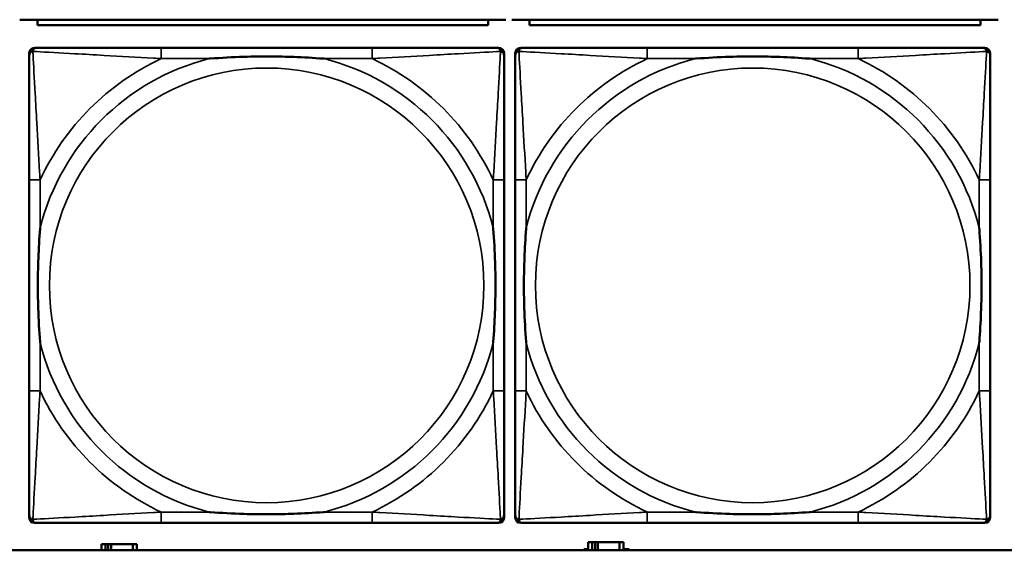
# Model space of a CAD drawing. Header units: inches. Extents: x 1.9 to 64.4, y 1.6 to 69.2.
# Tile 190 of 256: x 42.317 to 43.737, y 50.862 to 51.626. Entities that reach past the tile are written whole.
import ezdxf

# ---------------------------------------------------------------- set-up
doc = ezdxf.new("R2010")
doc.units = ezdxf.units.IN
doc.header["$MEASUREMENT"] = 0
doc.layers.add('Visible (ANSI)', color=7, linetype='Continuous', lineweight=50)
doc.layers.add('Visible Narrow (ANSI)', color=7, linetype='Continuous', lineweight=35)

msp = doc.modelspace()

# ---------------------------------------------------------------- linework, layer by layer
at = {"layer": 'Visible (ANSI)'}
for p, q in [((42.3169, 51.6264), (43.0179, 51.6264)), ((42.3424, 51.6264), (42.3424, 51.6184)), ((42.9924, 51.6184), (42.3424, 51.6184)), ((42.9924, 51.6184), (42.9924, 51.6264)), ((43.0269, 51.6264), (43.7279, 51.6264)), ((43.0524, 51.6264), (43.0524, 51.6184)), ((43.7024, 51.6184), (43.0524, 51.6184)), ((43.7024, 51.6184), (43.7024, 51.6264)), ((42.3306, 50.9089), (42.3306, 51.5781)), ((42.3385, 51.586), (42.3424, 51.586)), ((42.8251, 51.586), (42.5211, 51.586)), ((43.0038, 51.586), (43.0077, 51.586)), ((43.0156, 51.5781), (43.0156, 51.5742)), ((43.0316, 50.9089), (43.0316, 51.5781)), ((43.0395, 51.586), (43.0434, 51.586)), ((43.5261, 51.586), (43.2221, 51.586)), ((43.7048, 51.586), (43.7087, 51.586)), ((43.7166, 51.5781), (43.7166, 51.5742)), ((42.3306, 51.3955), (42.3306, 51.0915)), ((43.0156, 51.0915), (43.0156, 51.3955)), ((43.0316, 51.3955), (43.0316, 51.0915)), ((43.7166, 51.0915), (43.7166, 51.3955)), ((43.0156, 50.9128), (43.0156, 50.9089)), ((43.7166, 50.9128), (43.7166, 50.9089)), ((43.0077, 50.901), (42.3385, 50.901)), ((42.5211, 50.901), (42.8251, 50.901)), ((43.7087, 50.901), (43.0395, 50.901)), ((43.2221, 50.901), (43.5261, 50.901)), ((42.4407, 50.8706), (42.4349, 50.8706)), ((42.4349, 50.8706), (42.4349, 50.8616)), ((42.4407, 50.8706), (42.4447, 50.8706)), ((42.4407, 50.8616), (42.4407, 50.8706)), ((42.4447, 50.8616), (42.4447, 50.8706)), ((42.4447, 50.8706), (42.4488, 50.8706)), ((42.4488, 50.8706), (42.4488, 50.8616)), ((42.4488, 50.8706), (42.48, 50.8706)), ((42.48, 50.8706), (42.48, 50.8616)), ((42.4859, 50.8706), (42.48, 50.8706)), ((42.4859, 50.8616), (42.4859, 50.8706)), ((43.1427, 50.8736), (43.1369, 50.8736)), ((43.1369, 50.8736), (43.1369, 50.8616)), ((43.1427, 50.8736), (43.1467, 50.8736)), ((43.1427, 50.8616), (43.1427, 50.8736)), ((43.1467, 50.8616), (43.1467, 50.8736)), ((43.1467, 50.8736), (43.1508, 50.8736)), ((43.1508, 50.8736), (43.1508, 50.8616)), ((43.1508, 50.8736), (43.182, 50.8736)), ((43.182, 50.8736), (43.182, 50.8616)), ((43.1879, 50.8736), (43.182, 50.8736)), ((43.1879, 50.8616), (43.1879, 50.8736)), ((45.17, 50.8616), (22.395, 50.8616)), ((43.1304, 50.8616), (43.1304, 50.8631)), ((43.1304, 50.8631), (43.1369, 50.8631)), ((43.1879, 50.8631), (43.196, 50.8631)), ((43.196, 50.8631), (43.196, 50.8616))]:
    msp.add_line(p, q, dxfattribs=at)
for centre, radius, start, end in [((42.3385, 51.5781), 0.00787, 90, 180), ((42.3424, 51.5742), 0.0118, 90, 180), ((43.0038, 51.5742), 0.0118, 0, 90), ((43.0077, 51.5781), 0.00787, 0, 90), ((43.0395, 51.5781), 0.00787, 90, 180), ((43.0434, 51.5742), 0.0118, 90, 180), ((43.7048, 51.5742), 0.0118, 0, 90), ((43.7087, 51.5781), 0.00787, 0, 90), ((42.3424, 50.9128), 0.0118, 180, 270), ((42.3385, 50.9089), 0.00787, 180, 270), ((43.0038, 50.9128), 0.0118, 270, 360), ((43.0077, 50.9089), 0.00787, 270, 0), ((43.0434, 50.9128), 0.0118, 180, 270), ((43.0395, 50.9089), 0.00787, 180, 270), ((43.7048, 50.9128), 0.0118, 270, 360), ((43.7087, 50.9089), 0.00787, 270, 0)]:
    msp.add_arc(centre, radius, start, end, dxfattribs=at)
for points, knots in [([(42.5211, 51.586), (42.5176, 51.586), (42.514, 51.586), (42.5104, 51.586), (42.4772, 51.586), (42.4435, 51.586), (42.4126, 51.586), (42.3857, 51.586), (42.3601, 51.586), (42.3467, 51.586), (42.3451, 51.586), (42.3436, 51.586), (42.3424, 51.586)], [0, 0, 0, 0, 0.0272471, 0.0272471, 0.0272471, 0.2790553, 0.2790553, 0.2790553, 0.4988354, 0.4988354, 0.4988354, 0.5252205, 0.5252205, 0.5252205, 0.5252205]), ([(43.0038, 51.586), (42.9889, 51.586), (42.9473, 51.586), (42.9067, 51.586), (42.8801, 51.586), (42.8523, 51.586), (42.8251, 51.586)], [-0.5252205, -0.5252205, -0.5252205, -0.5252205, -0.20743, -0.20743, -0.20743, 0, 0, 0, 0]), ([(43.2221, 51.586), (43.2186, 51.586), (43.215, 51.586), (43.2114, 51.586), (43.1782, 51.586), (43.1445, 51.586), (43.1136, 51.586), (43.0867, 51.586), (43.0611, 51.586), (43.0477, 51.586), (43.0461, 51.586), (43.0446, 51.586), (43.0434, 51.586)], [0, 0, 0, 0, 0.0272471, 0.0272471, 0.0272471, 0.2790553, 0.2790553, 0.2790553, 0.4988354, 0.4988354, 0.4988354, 0.5252205, 0.5252205, 0.5252205, 0.5252205]), ([(43.7048, 51.586), (43.6899, 51.586), (43.6483, 51.586), (43.6077, 51.586), (43.5811, 51.586), (43.5533, 51.586), (43.5261, 51.586)], [-0.5252205, -0.5252205, -0.5252205, -0.5252205, -0.20743, -0.20743, -0.20743, 0, 0, 0, 0]), ([(42.3306, 51.5742), (42.3306, 51.5593), (42.3306, 51.5177), (42.3306, 51.4771), (42.3306, 51.4505), (42.3306, 51.4227), (42.3306, 51.3955)], [-0.5252205, -0.5252205, -0.5252205, -0.5252205, -0.20743, -0.20743, -0.20743, 0, 0, 0, 0]), ([(42.5904, 51.5703), (42.5908, 51.5703), (42.5912, 51.5703), (42.6077, 51.5716), (42.6238, 51.5724), (42.6468, 51.5731), (42.6535, 51.5733), (42.6626, 51.5734), (42.6651, 51.5734), (42.6692, 51.5734), (42.6708, 51.5734), (42.6739, 51.5734), (42.6754, 51.5734), (42.679, 51.5734), (42.6811, 51.5734), (42.6872, 51.5734), (42.6914, 51.5733), (42.7011, 51.5731), (42.7067, 51.5729), (42.7265, 51.5722), (42.7405, 51.5714), (42.755, 51.5703), (42.7554, 51.5703), (42.7559, 51.5703)], [-0.416114, -0.416114, -0.416114, -0.416114, -0.4127691, -0.4127691, -0.2896446, -0.2896446, -0.2388934, -0.2388934, -0.2201881, -0.2201881, -0.2080204, -0.2080204, -0.196499, -0.196499, -0.1809939, -0.1809939, -0.149741, -0.149741, -0.1073162, -0.1073162, 0, 0, 0.0033356, 0.0033356, 0.0033356, 0.0033356]), ([(43.0156, 51.3955), (43.0156, 51.399), (43.0156, 51.4026), (43.0156, 51.4062), (43.0156, 51.4394), (43.0156, 51.4731), (43.0156, 51.504), (43.0156, 51.5309), (43.0156, 51.5565), (43.0156, 51.5699), (43.0156, 51.5715), (43.0156, 51.573), (43.0156, 51.5742)], [0, 0, 0, 0, 0.0272471, 0.0272471, 0.0272471, 0.2790553, 0.2790553, 0.2790553, 0.4988354, 0.4988354, 0.4988354, 0.5252205, 0.5252205, 0.5252205, 0.5252205]), ([(43.0316, 51.5742), (43.0316, 51.5593), (43.0316, 51.5177), (43.0316, 51.4771), (43.0316, 51.4505), (43.0316, 51.4227), (43.0316, 51.3955)], [-0.5252205, -0.5252205, -0.5252205, -0.5252205, -0.20743, -0.20743, -0.20743, 0, 0, 0, 0]), ([(43.2914, 51.5703), (43.2918, 51.5703), (43.2922, 51.5703), (43.3087, 51.5716), (43.3248, 51.5724), (43.3478, 51.5731), (43.3545, 51.5733), (43.3636, 51.5734), (43.3661, 51.5734), (43.3702, 51.5734), (43.3718, 51.5734), (43.3749, 51.5734), (43.3764, 51.5734), (43.38, 51.5734), (43.3821, 51.5734), (43.3882, 51.5734), (43.3924, 51.5733), (43.4021, 51.5731), (43.4077, 51.5729), (43.4275, 51.5722), (43.4415, 51.5714), (43.456, 51.5703), (43.4564, 51.5703), (43.4569, 51.5703)], [-0.416114, -0.416114, -0.416114, -0.416114, -0.4127691, -0.4127691, -0.2896446, -0.2896446, -0.2388934, -0.2388934, -0.2201881, -0.2201881, -0.2080204, -0.2080204, -0.196499, -0.196499, -0.1809939, -0.1809939, -0.149741, -0.149741, -0.1073162, -0.1073162, 0, 0, 0.0033356, 0.0033356, 0.0033356, 0.0033356]), ([(43.7166, 51.3955), (43.7166, 51.399), (43.7166, 51.4026), (43.7166, 51.4062), (43.7166, 51.4394), (43.7166, 51.4731), (43.7166, 51.504), (43.7166, 51.5309), (43.7166, 51.5565), (43.7166, 51.5699), (43.7166, 51.5715), (43.7166, 51.573), (43.7166, 51.5742)], [0, 0, 0, 0, 0.0272471, 0.0272471, 0.0272471, 0.2790553, 0.2790553, 0.2790553, 0.4988354, 0.4988354, 0.4988354, 0.5252205, 0.5252205, 0.5252205, 0.5252205]), ([(42.3463, 51.1608), (42.3463, 51.1612), (42.3463, 51.1616), (42.345, 51.1781), (42.3442, 51.1942), (42.3435, 51.2171), (42.3433, 51.2238), (42.3432, 51.233), (42.3432, 51.2355), (42.3432, 51.2396), (42.3432, 51.2412), (42.3432, 51.2443), (42.3432, 51.2458), (42.3432, 51.2494), (42.3432, 51.2515), (42.3432, 51.2576), (42.3433, 51.2618), (42.3435, 51.2715), (42.3437, 51.2771), (42.3444, 51.2969), (42.3452, 51.3109), (42.3463, 51.3254), (42.3463, 51.3258), (42.3463, 51.3262)], [-0.416114, -0.416114, -0.416114, -0.416114, -0.4127691, -0.4127691, -0.2896446, -0.2896446, -0.2388934, -0.2388934, -0.2201881, -0.2201881, -0.2080204, -0.2080204, -0.196499, -0.196499, -0.1809939, -0.1809939, -0.149741, -0.149741, -0.1073162, -0.1073162, 0, 0, 0.0033356, 0.0033356, 0.0033356, 0.0033356]), ([(42.9999, 51.3262), (42.9999, 51.3258), (42.9999, 51.3254), (43.0012, 51.3089), (43.002, 51.2928), (43.0028, 51.2699), (43.0029, 51.2632), (43.003, 51.254), (43.003, 51.2515), (43.003, 51.2474), (43.0031, 51.2458), (43.0031, 51.2427), (43.0031, 51.2412), (43.003, 51.2376), (43.003, 51.2356), (43.003, 51.2294), (43.0029, 51.2252), (43.0027, 51.2155), (43.0025, 51.2099), (43.0018, 51.1902), (43.001, 51.1761), (42.9999, 51.1616), (42.9999, 51.1612), (42.9999, 51.1608)], [-0.416114, -0.416114, -0.416114, -0.416114, -0.4127691, -0.4127691, -0.2896446, -0.2896446, -0.2388934, -0.2388934, -0.2201881, -0.2201881, -0.2080204, -0.2080204, -0.196499, -0.196499, -0.1809939, -0.1809939, -0.149741, -0.149741, -0.1073162, -0.1073162, 0, 0, 0.0033356, 0.0033356, 0.0033356, 0.0033356]), ([(43.0473, 51.1608), (43.0473, 51.1612), (43.0473, 51.1616), (43.046, 51.1781), (43.0452, 51.1942), (43.0445, 51.2171), (43.0443, 51.2238), (43.0442, 51.233), (43.0442, 51.2355), (43.0442, 51.2396), (43.0442, 51.2412), (43.0442, 51.2443), (43.0442, 51.2458), (43.0442, 51.2494), (43.0442, 51.2515), (43.0442, 51.2576), (43.0443, 51.2618), (43.0445, 51.2715), (43.0447, 51.2771), (43.0454, 51.2969), (43.0462, 51.3109), (43.0473, 51.3254), (43.0473, 51.3258), (43.0473, 51.3262)], [-0.416114, -0.416114, -0.416114, -0.416114, -0.4127691, -0.4127691, -0.2896446, -0.2896446, -0.2388934, -0.2388934, -0.2201881, -0.2201881, -0.2080204, -0.2080204, -0.196499, -0.196499, -0.1809939, -0.1809939, -0.149741, -0.149741, -0.1073162, -0.1073162, 0, 0, 0.0033356, 0.0033356, 0.0033356, 0.0033356]), ([(43.7009, 51.3262), (43.7009, 51.3258), (43.7009, 51.3254), (43.7022, 51.3089), (43.703, 51.2928), (43.7038, 51.2699), (43.7039, 51.2632), (43.704, 51.254), (43.704, 51.2515), (43.704, 51.2474), (43.7041, 51.2458), (43.7041, 51.2427), (43.7041, 51.2412), (43.704, 51.2376), (43.704, 51.2356), (43.704, 51.2294), (43.7039, 51.2252), (43.7037, 51.2155), (43.7035, 51.2099), (43.7028, 51.1902), (43.702, 51.1761), (43.7009, 51.1616), (43.7009, 51.1612), (43.7009, 51.1608)], [-0.416114, -0.416114, -0.416114, -0.416114, -0.4127691, -0.4127691, -0.2896446, -0.2896446, -0.2388934, -0.2388934, -0.2201881, -0.2201881, -0.2080204, -0.2080204, -0.196499, -0.196499, -0.1809939, -0.1809939, -0.149741, -0.149741, -0.1073162, -0.1073162, 0, 0, 0.0033356, 0.0033356, 0.0033356, 0.0033356]), ([(42.3306, 51.0915), (42.3306, 51.0643), (42.3306, 51.0365), (42.3306, 51.0099), (42.3306, 50.9693), (42.3306, 50.9277), (42.3306, 50.9128)], [3.9382945, 3.9382945, 3.9382945, 3.9382945, 4.1457245, 4.1457245, 4.1457245, 4.463515, 4.463515, 4.463515, 4.463515]), ([(43.0156, 50.9128), (43.0156, 50.9277), (43.0156, 50.9693), (43.0156, 51.0099), (43.0156, 51.0365), (43.0156, 51.0643), (43.0156, 51.0915)], [-0.5252205, -0.5252205, -0.5252205, -0.5252205, -0.20743, -0.20743, -0.20743, 0, 0, 0, 0]), ([(43.0316, 51.0915), (43.0316, 51.0643), (43.0316, 51.0365), (43.0316, 51.0099), (43.0316, 50.9693), (43.0316, 50.9277), (43.0316, 50.9128)], [3.9382945, 3.9382945, 3.9382945, 3.9382945, 4.1457245, 4.1457245, 4.1457245, 4.463515, 4.463515, 4.463515, 4.463515]), ([(43.7166, 50.9128), (43.7166, 50.9277), (43.7166, 50.9693), (43.7166, 51.0099), (43.7166, 51.0365), (43.7166, 51.0643), (43.7166, 51.0915)], [-0.5252205, -0.5252205, -0.5252205, -0.5252205, -0.20743, -0.20743, -0.20743, 0, 0, 0, 0]), ([(42.7559, 50.9167), (42.7554, 50.9167), (42.755, 50.9167), (42.7405, 50.9156), (42.7265, 50.9148), (42.7067, 50.9141), (42.7011, 50.9139), (42.6914, 50.9137), (42.6872, 50.9136), (42.6811, 50.9136), (42.679, 50.9136), (42.6754, 50.9136), (42.6739, 50.9136), (42.6708, 50.9136), (42.6692, 50.9136), (42.6651, 50.9136), (42.6626, 50.9136), (42.6535, 50.9137), (42.6468, 50.9139), (42.6238, 50.9146), (42.6077, 50.9154), (42.5912, 50.9167), (42.5908, 50.9167), (42.5904, 50.9167)], [-0.4149464, -0.4149464, -0.4149464, -0.4149464, -0.41162, -0.41162, -0.3046026, -0.3046026, -0.2622958, -0.2622958, -0.23113, -0.23113, -0.215668, -0.215668, -0.2041787, -0.2041787, -0.1920448, -0.1920448, -0.1733916, -0.1733916, -0.1227817, -0.1227817, 0, 0, 0.0033356, 0.0033356, 0.0033356, 0.0033356]), ([(43.4569, 50.9167), (43.4564, 50.9167), (43.456, 50.9167), (43.4415, 50.9156), (43.4275, 50.9148), (43.4077, 50.9141), (43.4021, 50.9139), (43.3924, 50.9137), (43.3882, 50.9136), (43.3821, 50.9136), (43.38, 50.9136), (43.3764, 50.9136), (43.3749, 50.9136), (43.3718, 50.9136), (43.3702, 50.9136), (43.3661, 50.9136), (43.3636, 50.9136), (43.3545, 50.9137), (43.3478, 50.9139), (43.3248, 50.9146), (43.3087, 50.9154), (43.2922, 50.9167), (43.2918, 50.9167), (43.2914, 50.9167)], [-0.4149464, -0.4149464, -0.4149464, -0.4149464, -0.41162, -0.41162, -0.3046026, -0.3046026, -0.2622958, -0.2622958, -0.23113, -0.23113, -0.215668, -0.215668, -0.2041787, -0.2041787, -0.1920448, -0.1920448, -0.1733916, -0.1733916, -0.1227817, -0.1227817, 0, 0, 0.0033356, 0.0033356, 0.0033356, 0.0033356]), ([(42.3424, 50.901), (42.3573, 50.901), (42.3989, 50.901), (42.4395, 50.901), (42.4661, 50.901), (42.4939, 50.901), (42.5211, 50.901)], [-0.5252205, -0.5252205, -0.5252205, -0.5252205, -0.20743, -0.20743, -0.20743, 0, 0, 0, 0]), ([(42.8251, 50.901), (42.8523, 50.901), (42.8801, 50.901), (42.9067, 50.901), (42.9473, 50.901), (42.9889, 50.901), (43.0038, 50.901)], [3.9382945, 3.9382945, 3.9382945, 3.9382945, 4.1457245, 4.1457245, 4.1457245, 4.463515, 4.463515, 4.463515, 4.463515]), ([(43.0434, 50.901), (43.0583, 50.901), (43.0999, 50.901), (43.1405, 50.901), (43.1671, 50.901), (43.1949, 50.901), (43.2221, 50.901)], [-0.5252205, -0.5252205, -0.5252205, -0.5252205, -0.20743, -0.20743, -0.20743, 0, 0, 0, 0]), ([(43.5261, 50.901), (43.5533, 50.901), (43.5811, 50.901), (43.6077, 50.901), (43.6483, 50.901), (43.6899, 50.901), (43.7048, 50.901)], [3.9382945, 3.9382945, 3.9382945, 3.9382945, 4.1457245, 4.1457245, 4.1457245, 4.463515, 4.463515, 4.463515, 4.463515])]:
    msp.add_open_spline(points, degree=3, knots=knots, dxfattribs=at)
at = {"layer": 'Visible Narrow (ANSI)'}
for p, q in [((42.5211, 51.586), (42.5211, 51.5703)), ((42.8251, 51.586), (42.8251, 51.5703)), ((43.2221, 51.586), (43.2221, 51.5703)), ((43.5261, 51.586), (43.5261, 51.5703)), ((42.5211, 51.5703), (42.5904, 51.5703)), ((42.7559, 51.5703), (42.8251, 51.5703)), ((43.2221, 51.5703), (43.2914, 51.5703)), ((43.4569, 51.5703), (43.5261, 51.5703)), ((42.3463, 51.3955), (42.3306, 51.3955)), ((42.3463, 51.3262), (42.3463, 51.3955)), ((43.0156, 51.3955), (42.9999, 51.3955)), ((42.9999, 51.3955), (42.9999, 51.3262)), ((43.0473, 51.3955), (43.0316, 51.3955)), ((43.0473, 51.3262), (43.0473, 51.3955)), ((43.7166, 51.3955), (43.7009, 51.3955)), ((43.7009, 51.3955), (43.7009, 51.3262)), ((42.3463, 51.0915), (42.3463, 51.1608)), ((42.9999, 51.1608), (42.9999, 51.0915)), ((43.0473, 51.0915), (43.0473, 51.1608)), ((43.7009, 51.1608), (43.7009, 51.0915)), ((42.3463, 51.0915), (42.3306, 51.0915)), ((43.0156, 51.0915), (42.9999, 51.0915)), ((43.0473, 51.0915), (43.0316, 51.0915)), ((43.7166, 51.0915), (43.7009, 51.0915)), ((42.5211, 50.9167), (42.5211, 50.901)), ((42.5904, 50.9167), (42.5211, 50.9167)), ((42.8251, 50.9167), (42.7559, 50.9167)), ((42.8251, 50.9167), (42.8251, 50.901)), ((43.2221, 50.9167), (43.2221, 50.901)), ((43.2914, 50.9167), (43.2221, 50.9167)), ((43.5261, 50.9167), (43.4569, 50.9167)), ((43.5261, 50.9167), (43.5261, 50.901))]:
    msp.add_line(p, q, dxfattribs=at)
for centre in [(42.6731, 51.2435), (43.3741, 51.2435)]:
    msp.add_circle(centre, 0.3133, dxfattribs=at)
for centre, radius, start, end in [((42.6731, 51.2435), 0.3371, 104.2103, 165.7897), ((42.6731, 51.2435), 0.3604, 114.9407, 155.0593), ((42.6731, 51.2435), 0.3371, 14.2103, 75.7897), ((42.6731, 51.2435), 0.3604, 24.9407, 65.0593), ((43.3741, 51.2435), 0.3371, 104.2103, 165.7897), ((43.3741, 51.2435), 0.3604, 114.9407, 155.0593), ((43.3741, 51.2435), 0.3371, 14.2103, 75.7897), ((43.3741, 51.2435), 0.3604, 24.9407, 65.0593), ((42.6731, 51.2435), 0.3371, 194.2103, 255.7897), ((42.6731, 51.2435), 0.3371, 284.2103, 345.7897), ((43.3741, 51.2435), 0.3371, 194.2103, 255.7897), ((43.3741, 51.2435), 0.3371, 284.2103, 345.7897), ((42.6731, 51.2435), 0.3604, 204.9407, 245.0593), ((42.6731, 51.2435), 0.3604, 294.9407, 335.0593), ((43.3741, 51.2435), 0.3604, 204.9407, 245.0593), ((43.3741, 51.2435), 0.3604, 294.9407, 335.0593)]:
    msp.add_arc(centre, radius, start, end, dxfattribs=at)
for points, knots in [([(42.3306, 51.5742), (42.3306, 51.5748), (42.3307, 51.5754), (42.3309, 51.5764), (42.3311, 51.5768), (42.3314, 51.5775), (42.3315, 51.5777), (42.3318, 51.5781), (42.3319, 51.5782), (42.3322, 51.5786), (42.3325, 51.5789), (42.3332, 51.5795), (42.3337, 51.5798), (42.3348, 51.5803), (42.3353, 51.5806), (42.3359, 51.5807)], [-0.02627331, -0.02627331, -0.02627331, -0.02627331, -0.02158775, -0.02158775, -0.01736415, -0.01736415, -0.0147244, -0.0147244, -0.01307456, -0.01307456, -0.00977487, -0.00977487, -0.00449537, -0.00449537, 0.00012419, 0.00012419, 0.00012419, 0.00012419]), ([(42.3359, 51.5807), (42.3361, 51.5813), (42.3363, 51.5819), (42.3368, 51.5829), (42.3371, 51.5834), (42.3377, 51.5841), (42.338, 51.5844), (42.3384, 51.5847), (42.3385, 51.5848), (42.3389, 51.5851), (42.3392, 51.5852), (42.3398, 51.5855), (42.3402, 51.5857), (42.3412, 51.5859), (42.3418, 51.586), (42.3424, 51.586)], [-0.00012419, -0.00012419, -0.00012419, -0.00012419, 0.00449537, 0.00449537, 0.00977487, 0.00977487, 0.01307456, 0.01307456, 0.0147244, 0.0147244, 0.01736415, 0.01736415, 0.02158775, 0.02158775, 0.02627331, 0.02627331, 0.02627331, 0.02627331]), ([(42.3463, 51.3955), (42.3461, 51.3992), (42.3459, 51.403), (42.3444, 51.4303), (42.343, 51.4545), (42.3408, 51.4924), (42.34, 51.5064), (42.338, 51.5416), (42.3369, 51.5618), (42.3361, 51.5772), (42.336, 51.579), (42.3359, 51.5807)], [0, 0, 0, 0, 0.0278591, 0.0278591, 0.201273, 0.201273, 0.3066357, 0.3066357, 0.475216, 0.475216, 0.5007189, 0.5007189, 0.5007189, 0.5007189]), ([(42.3359, 51.5807), (42.3376, 51.5806), (42.3394, 51.5805), (42.3548, 51.5797), (42.375, 51.5787), (42.4102, 51.5767), (42.4242, 51.5758), (42.4621, 51.5736), (42.4863, 51.5722), (42.5136, 51.5707), (42.5174, 51.5705), (42.5211, 51.5703)], [-0.5007189, -0.5007189, -0.5007189, -0.5007189, -0.475216, -0.475216, -0.3066357, -0.3066357, -0.201273, -0.201273, -0.0278591, -0.0278591, 0, 0, 0, 0]), ([(42.8251, 51.5703), (42.8288, 51.5705), (42.8326, 51.5707), (42.8599, 51.5722), (42.8841, 51.5736), (42.922, 51.5758), (42.936, 51.5767), (42.9713, 51.5787), (42.9914, 51.5797), (43.0068, 51.5805), (43.0086, 51.5806), (43.0103, 51.5807)], [0, 0, 0, 0, 0.0278591, 0.0278591, 0.201273, 0.201273, 0.3066357, 0.3066357, 0.475216, 0.475216, 0.5007189, 0.5007189, 0.5007189, 0.5007189]), ([(43.0103, 51.5807), (43.0103, 51.579), (43.0102, 51.5772), (43.0093, 51.5618), (43.0083, 51.5416), (43.0063, 51.5064), (43.0054, 51.4924), (43.0032, 51.4545), (43.0018, 51.4303), (43.0003, 51.403), (43.0001, 51.3992), (42.9999, 51.3955)], [-0.5007189, -0.5007189, -0.5007189, -0.5007189, -0.475216, -0.475216, -0.3066357, -0.3066357, -0.201273, -0.201273, -0.0278591, -0.0278591, 0, 0, 0, 0]), ([(43.0038, 51.586), (43.0044, 51.586), (43.005, 51.5859), (43.006, 51.5857), (43.0064, 51.5855), (43.0071, 51.5852), (43.0073, 51.5851), (43.0077, 51.5848), (43.0078, 51.5847), (43.0082, 51.5844), (43.0085, 51.5841), (43.0091, 51.5834), (43.0094, 51.5829), (43.0099, 51.5819), (43.0102, 51.5813), (43.0103, 51.5807)], [-0.02627331, -0.02627331, -0.02627331, -0.02627331, -0.02158775, -0.02158775, -0.01736415, -0.01736415, -0.0147244, -0.0147244, -0.01307456, -0.01307456, -0.00977487, -0.00977487, -0.00449537, -0.00449537, 0.00012419, 0.00012419, 0.00012419, 0.00012419]), ([(43.0103, 51.5807), (43.0109, 51.5806), (43.0115, 51.5803), (43.0125, 51.5798), (43.013, 51.5795), (43.0137, 51.5789), (43.014, 51.5786), (43.0143, 51.5782), (43.0144, 51.5781), (43.0147, 51.5777), (43.0148, 51.5775), (43.0151, 51.5768), (43.0153, 51.5764), (43.0156, 51.5754), (43.0156, 51.5748), (43.0156, 51.5742)], [-0.00012419, -0.00012419, -0.00012419, -0.00012419, 0.00449537, 0.00449537, 0.00977487, 0.00977487, 0.01307456, 0.01307456, 0.0147244, 0.0147244, 0.01736415, 0.01736415, 0.02158775, 0.02158775, 0.02627331, 0.02627331, 0.02627331, 0.02627331]), ([(43.0316, 51.5742), (43.0316, 51.5748), (43.0317, 51.5754), (43.0319, 51.5764), (43.0321, 51.5768), (43.0324, 51.5775), (43.0325, 51.5777), (43.0328, 51.5781), (43.0329, 51.5782), (43.0332, 51.5786), (43.0335, 51.5789), (43.0342, 51.5795), (43.0347, 51.5798), (43.0358, 51.5803), (43.0363, 51.5806), (43.0369, 51.5807)], [-0.02627331, -0.02627331, -0.02627331, -0.02627331, -0.02158775, -0.02158775, -0.01736415, -0.01736415, -0.0147244, -0.0147244, -0.01307456, -0.01307456, -0.00977487, -0.00977487, -0.00449537, -0.00449537, 0.00012419, 0.00012419, 0.00012419, 0.00012419]), ([(43.0369, 51.5807), (43.0371, 51.5813), (43.0373, 51.5819), (43.0378, 51.5829), (43.0381, 51.5834), (43.0387, 51.5841), (43.039, 51.5844), (43.0394, 51.5847), (43.0395, 51.5848), (43.0399, 51.5851), (43.0402, 51.5852), (43.0408, 51.5855), (43.0412, 51.5857), (43.0422, 51.5859), (43.0428, 51.586), (43.0434, 51.586)], [-0.00012419, -0.00012419, -0.00012419, -0.00012419, 0.00449537, 0.00449537, 0.00977487, 0.00977487, 0.01307456, 0.01307456, 0.0147244, 0.0147244, 0.01736415, 0.01736415, 0.02158775, 0.02158775, 0.02627331, 0.02627331, 0.02627331, 0.02627331]), ([(43.0473, 51.3955), (43.0471, 51.3992), (43.0469, 51.403), (43.0454, 51.4303), (43.044, 51.4545), (43.0418, 51.4924), (43.041, 51.5064), (43.039, 51.5416), (43.0379, 51.5618), (43.0371, 51.5772), (43.037, 51.579), (43.0369, 51.5807)], [0, 0, 0, 0, 0.0278591, 0.0278591, 0.201273, 0.201273, 0.3066357, 0.3066357, 0.475216, 0.475216, 0.5007189, 0.5007189, 0.5007189, 0.5007189]), ([(43.0369, 51.5807), (43.0386, 51.5806), (43.0404, 51.5805), (43.0558, 51.5797), (43.076, 51.5787), (43.1112, 51.5767), (43.1252, 51.5758), (43.1631, 51.5736), (43.1873, 51.5722), (43.2146, 51.5707), (43.2184, 51.5705), (43.2221, 51.5703)], [-0.5007189, -0.5007189, -0.5007189, -0.5007189, -0.475216, -0.475216, -0.3066357, -0.3066357, -0.201273, -0.201273, -0.0278591, -0.0278591, 0, 0, 0, 0]), ([(43.5261, 51.5703), (43.5298, 51.5705), (43.5336, 51.5707), (43.5609, 51.5722), (43.5851, 51.5736), (43.623, 51.5758), (43.637, 51.5767), (43.6723, 51.5787), (43.6924, 51.5797), (43.7078, 51.5805), (43.7096, 51.5806), (43.7113, 51.5807)], [0, 0, 0, 0, 0.0278591, 0.0278591, 0.201273, 0.201273, 0.3066357, 0.3066357, 0.475216, 0.475216, 0.5007189, 0.5007189, 0.5007189, 0.5007189]), ([(43.7113, 51.5807), (43.7113, 51.579), (43.7112, 51.5772), (43.7103, 51.5618), (43.7093, 51.5416), (43.7073, 51.5064), (43.7064, 51.4924), (43.7042, 51.4545), (43.7028, 51.4303), (43.7013, 51.403), (43.7011, 51.3992), (43.7009, 51.3955)], [-0.5007189, -0.5007189, -0.5007189, -0.5007189, -0.475216, -0.475216, -0.3066357, -0.3066357, -0.201273, -0.201273, -0.0278591, -0.0278591, 0, 0, 0, 0]), ([(43.7048, 51.586), (43.7054, 51.586), (43.706, 51.5859), (43.707, 51.5857), (43.7074, 51.5855), (43.7081, 51.5852), (43.7083, 51.5851), (43.7087, 51.5848), (43.7088, 51.5847), (43.7092, 51.5844), (43.7095, 51.5841), (43.7101, 51.5834), (43.7104, 51.5829), (43.7109, 51.5819), (43.7112, 51.5813), (43.7113, 51.5807)], [-0.02627331, -0.02627331, -0.02627331, -0.02627331, -0.02158775, -0.02158775, -0.01736415, -0.01736415, -0.0147244, -0.0147244, -0.01307456, -0.01307456, -0.00977487, -0.00977487, -0.00449537, -0.00449537, 0.00012419, 0.00012419, 0.00012419, 0.00012419]), ([(43.7113, 51.5807), (43.7119, 51.5806), (43.7125, 51.5803), (43.7135, 51.5798), (43.714, 51.5795), (43.7147, 51.5789), (43.715, 51.5786), (43.7153, 51.5782), (43.7154, 51.5781), (43.7157, 51.5777), (43.7158, 51.5775), (43.7161, 51.5768), (43.7163, 51.5764), (43.7166, 51.5754), (43.7166, 51.5748), (43.7166, 51.5742)], [-0.00012419, -0.00012419, -0.00012419, -0.00012419, 0.00449537, 0.00449537, 0.00977487, 0.00977487, 0.01307456, 0.01307456, 0.0147244, 0.0147244, 0.01736415, 0.01736415, 0.02158775, 0.02158775, 0.02627331, 0.02627331, 0.02627331, 0.02627331]), ([(42.3359, 50.9063), (42.336, 50.908), (42.3361, 50.9098), (42.3369, 50.9252), (42.338, 50.9454), (42.34, 50.9806), (42.3408, 50.9946), (42.343, 51.0325), (42.3444, 51.0567), (42.3459, 51.084), (42.3461, 51.0878), (42.3463, 51.0915)], [-4.4390134, -4.4390134, -4.4390134, -4.4390134, -4.4135105, -4.4135105, -4.2449302, -4.2449302, -4.1395675, -4.1395675, -3.9661536, -3.9661536, -3.9382945, -3.9382945, -3.9382945, -3.9382945]), ([(42.9999, 51.0915), (43.0001, 51.0878), (43.0003, 51.084), (43.0018, 51.0567), (43.0032, 51.0325), (43.0054, 50.9946), (43.0063, 50.9806), (43.0083, 50.9454), (43.0093, 50.9252), (43.0102, 50.9098), (43.0103, 50.908), (43.0103, 50.9063)], [0, 0, 0, 0, 0.0278591, 0.0278591, 0.201273, 0.201273, 0.3066357, 0.3066357, 0.475216, 0.475216, 0.5007189, 0.5007189, 0.5007189, 0.5007189]), ([(43.0369, 50.9063), (43.037, 50.908), (43.0371, 50.9098), (43.0379, 50.9252), (43.039, 50.9454), (43.041, 50.9806), (43.0418, 50.9946), (43.044, 51.0325), (43.0454, 51.0567), (43.0469, 51.084), (43.0471, 51.0878), (43.0473, 51.0915)], [-4.4390134, -4.4390134, -4.4390134, -4.4390134, -4.4135105, -4.4135105, -4.2449302, -4.2449302, -4.1395675, -4.1395675, -3.9661536, -3.9661536, -3.9382945, -3.9382945, -3.9382945, -3.9382945]), ([(43.7009, 51.0915), (43.7011, 51.0878), (43.7013, 51.084), (43.7028, 51.0567), (43.7042, 51.0325), (43.7064, 50.9946), (43.7073, 50.9806), (43.7093, 50.9454), (43.7103, 50.9252), (43.7112, 50.9098), (43.7113, 50.908), (43.7113, 50.9063)], [0, 0, 0, 0, 0.0278591, 0.0278591, 0.201273, 0.201273, 0.3066357, 0.3066357, 0.475216, 0.475216, 0.5007189, 0.5007189, 0.5007189, 0.5007189]), ([(42.3359, 50.9063), (42.3353, 50.9064), (42.3348, 50.9067), (42.3337, 50.9072), (42.3332, 50.9075), (42.3325, 50.9081), (42.3322, 50.9084), (42.3319, 50.9088), (42.3318, 50.9089), (42.3315, 50.9093), (42.3314, 50.9095), (42.3311, 50.9102), (42.3309, 50.9106), (42.3307, 50.9116), (42.3306, 50.9122), (42.3306, 50.9128)], [-0.00012419, -0.00012419, -0.00012419, -0.00012419, 0.00449537, 0.00449537, 0.00977487, 0.00977487, 0.01307456, 0.01307456, 0.0147244, 0.0147244, 0.01736415, 0.01736415, 0.02158775, 0.02158775, 0.02627331, 0.02627331, 0.02627331, 0.02627331]), ([(42.5211, 50.9167), (42.5174, 50.9165), (42.5136, 50.9163), (42.4863, 50.9148), (42.4621, 50.9134), (42.4242, 50.9112), (42.4102, 50.9103), (42.375, 50.9084), (42.3548, 50.9073), (42.3394, 50.9065), (42.3376, 50.9064), (42.3359, 50.9063)], [0, 0, 0, 0, 0.0278591, 0.0278591, 0.201273, 0.201273, 0.3066357, 0.3066357, 0.475216, 0.475216, 0.5007189, 0.5007189, 0.5007189, 0.5007189]), ([(43.0103, 50.9063), (43.0086, 50.9064), (43.0068, 50.9065), (42.9914, 50.9073), (42.9713, 50.9084), (42.936, 50.9103), (42.922, 50.9112), (42.8841, 50.9134), (42.8599, 50.9148), (42.8326, 50.9163), (42.8288, 50.9165), (42.8251, 50.9167)], [-4.4390134, -4.4390134, -4.4390134, -4.4390134, -4.4135105, -4.4135105, -4.2449302, -4.2449302, -4.1395675, -4.1395675, -3.9661536, -3.9661536, -3.9382945, -3.9382945, -3.9382945, -3.9382945]), ([(43.0156, 50.9128), (43.0156, 50.9122), (43.0156, 50.9116), (43.0153, 50.9106), (43.0151, 50.9102), (43.0148, 50.9095), (43.0147, 50.9093), (43.0144, 50.9089), (43.0143, 50.9088), (43.014, 50.9084), (43.0137, 50.9081), (43.013, 50.9075), (43.0125, 50.9072), (43.0115, 50.9067), (43.0109, 50.9064), (43.0103, 50.9063)], [-0.02627331, -0.02627331, -0.02627331, -0.02627331, -0.02158775, -0.02158775, -0.01736415, -0.01736415, -0.0147244, -0.0147244, -0.01307456, -0.01307456, -0.00977487, -0.00977487, -0.00449537, -0.00449537, 0.00012419, 0.00012419, 0.00012419, 0.00012419]), ([(43.0369, 50.9063), (43.0363, 50.9064), (43.0358, 50.9067), (43.0347, 50.9072), (43.0342, 50.9075), (43.0335, 50.9081), (43.0332, 50.9084), (43.0329, 50.9088), (43.0328, 50.9089), (43.0325, 50.9093), (43.0324, 50.9095), (43.0321, 50.9102), (43.0319, 50.9106), (43.0317, 50.9116), (43.0316, 50.9122), (43.0316, 50.9128)], [-0.00012419, -0.00012419, -0.00012419, -0.00012419, 0.00449537, 0.00449537, 0.00977487, 0.00977487, 0.01307456, 0.01307456, 0.0147244, 0.0147244, 0.01736415, 0.01736415, 0.02158775, 0.02158775, 0.02627331, 0.02627331, 0.02627331, 0.02627331]), ([(43.2221, 50.9167), (43.2184, 50.9165), (43.2146, 50.9163), (43.1873, 50.9148), (43.1631, 50.9134), (43.1252, 50.9112), (43.1112, 50.9103), (43.076, 50.9084), (43.0558, 50.9073), (43.0404, 50.9065), (43.0386, 50.9064), (43.0369, 50.9063)], [0, 0, 0, 0, 0.0278591, 0.0278591, 0.201273, 0.201273, 0.3066357, 0.3066357, 0.475216, 0.475216, 0.5007189, 0.5007189, 0.5007189, 0.5007189]), ([(43.7113, 50.9063), (43.7096, 50.9064), (43.7078, 50.9065), (43.6924, 50.9073), (43.6723, 50.9084), (43.637, 50.9103), (43.623, 50.9112), (43.5851, 50.9134), (43.5609, 50.9148), (43.5336, 50.9163), (43.5298, 50.9165), (43.5261, 50.9167)], [-4.4390134, -4.4390134, -4.4390134, -4.4390134, -4.4135105, -4.4135105, -4.2449302, -4.2449302, -4.1395675, -4.1395675, -3.9661536, -3.9661536, -3.9382945, -3.9382945, -3.9382945, -3.9382945]), ([(43.7166, 50.9128), (43.7166, 50.9122), (43.7166, 50.9116), (43.7163, 50.9106), (43.7161, 50.9102), (43.7158, 50.9095), (43.7157, 50.9093), (43.7154, 50.9089), (43.7153, 50.9088), (43.715, 50.9084), (43.7147, 50.9081), (43.714, 50.9075), (43.7135, 50.9072), (43.7125, 50.9067), (43.7119, 50.9064), (43.7113, 50.9063)], [-0.02627331, -0.02627331, -0.02627331, -0.02627331, -0.02158775, -0.02158775, -0.01736415, -0.01736415, -0.0147244, -0.0147244, -0.01307456, -0.01307456, -0.00977487, -0.00977487, -0.00449537, -0.00449537, 0.00012419, 0.00012419, 0.00012419, 0.00012419]), ([(42.3424, 50.901), (42.3418, 50.901), (42.3412, 50.9011), (42.3402, 50.9013), (42.3398, 50.9015), (42.3392, 50.9018), (42.3389, 50.9019), (42.3385, 50.9022), (42.3384, 50.9023), (42.338, 50.9026), (42.3377, 50.9029), (42.3371, 50.9036), (42.3368, 50.9041), (42.3363, 50.9051), (42.3361, 50.9057), (42.3359, 50.9063)], [-0.02627331, -0.02627331, -0.02627331, -0.02627331, -0.02158775, -0.02158775, -0.01736415, -0.01736415, -0.0147244, -0.0147244, -0.01307456, -0.01307456, -0.00977487, -0.00977487, -0.00449537, -0.00449537, 0.00012419, 0.00012419, 0.00012419, 0.00012419]), ([(43.0103, 50.9063), (43.0102, 50.9057), (43.0099, 50.9051), (43.0094, 50.9041), (43.0091, 50.9036), (43.0085, 50.9029), (43.0082, 50.9026), (43.0078, 50.9023), (43.0077, 50.9022), (43.0073, 50.9019), (43.0071, 50.9018), (43.0064, 50.9015), (43.006, 50.9013), (43.005, 50.9011), (43.0044, 50.901), (43.0038, 50.901)], [-0.00012419, -0.00012419, -0.00012419, -0.00012419, 0.00449537, 0.00449537, 0.00977487, 0.00977487, 0.01307456, 0.01307456, 0.0147244, 0.0147244, 0.01736415, 0.01736415, 0.02158775, 0.02158775, 0.02627331, 0.02627331, 0.02627331, 0.02627331]), ([(43.0434, 50.901), (43.0428, 50.901), (43.0422, 50.9011), (43.0412, 50.9013), (43.0408, 50.9015), (43.0402, 50.9018), (43.0399, 50.9019), (43.0395, 50.9022), (43.0394, 50.9023), (43.039, 50.9026), (43.0387, 50.9029), (43.0381, 50.9036), (43.0378, 50.9041), (43.0373, 50.9051), (43.0371, 50.9057), (43.0369, 50.9063)], [-0.02627331, -0.02627331, -0.02627331, -0.02627331, -0.02158775, -0.02158775, -0.01736415, -0.01736415, -0.0147244, -0.0147244, -0.01307456, -0.01307456, -0.00977487, -0.00977487, -0.00449537, -0.00449537, 0.00012419, 0.00012419, 0.00012419, 0.00012419]), ([(43.7113, 50.9063), (43.7112, 50.9057), (43.7109, 50.9051), (43.7104, 50.9041), (43.7101, 50.9036), (43.7095, 50.9029), (43.7092, 50.9026), (43.7088, 50.9023), (43.7087, 50.9022), (43.7083, 50.9019), (43.7081, 50.9018), (43.7074, 50.9015), (43.707, 50.9013), (43.706, 50.9011), (43.7054, 50.901), (43.7048, 50.901)], [-0.00012419, -0.00012419, -0.00012419, -0.00012419, 0.00449537, 0.00449537, 0.00977487, 0.00977487, 0.01307456, 0.01307456, 0.0147244, 0.0147244, 0.01736415, 0.01736415, 0.02158775, 0.02158775, 0.02627331, 0.02627331, 0.02627331, 0.02627331])]:
    msp.add_open_spline(points, degree=3, knots=knots, dxfattribs=at)

doc.saveas('drawing.dxf')
